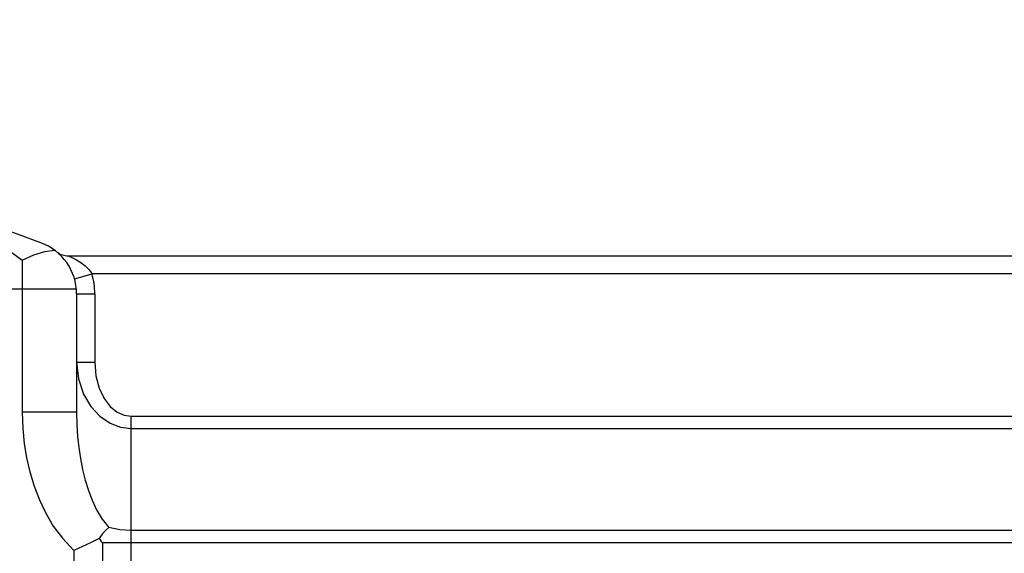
# Model space of a CAD drawing. Header units: inches. Extents: x 0.2 to 16.8, y 0.2 to 10.8.
# Tile 26 of 37: x 8.67 to 9.756, y 8.349 to 8.938. Entities that reach past the tile are written whole.
import ezdxf

# ---------------------------------------------------------------- set-up
doc = ezdxf.new("R2010")
doc.units = ezdxf.units.IN
doc.header["$LTSCALE"] = 0.935
doc.header["$MEASUREMENT"] = 0
doc.layers.get('0').update_dxf_attribs({"linetype": 'CONTINUOUS'})
doc.layers.add('DIMENSIONS', color=7, linetype='CONTINUOUS')
doc.styles.get("Standard").update_dxf_attribs({"font": 'txt', "width": 0.8})
doc.dimstyles.new('DIMSTYLE_1', dxfattribs={"dimtxt": 0.125, "dimasz": 0.18, "dimexe": 0.125, "dimexo": 0.0625, "dimgap": 0.0625, "dimtad": 0, "dimtih": 1, "dimtoh": 1, "dimzin": 4, "dimdsep": 46, "dimtxsty": 'STANDARD', "dimblk": '_FILLED', "dimblk1": '_FILLED', "dimblk2": '_FILLED', "dimcen": 0.09, "dimadec": 0, "dimazin": 0, "dimtp": 0.001, "dimtm": 0.001, "dimtfac": 1, "dimtofl": 0, "dimtmove": 0, "dimatfit": 3, "dimldrblk": '_FILLED', "dimfxl": 1, "dimtolj": 1, "dimtzin": 4, "dimarcsym": 0})

# ---------------------------------------------------------------- blocks, each defined once
blk = doc.blocks.new('_FILLED')
at = {"color": 0, "linetype": 'BYBLOCK'}
blk.add_solid([(0, 0), (-1, 0.1736), (-1, -0.1736)], dxfattribs=at)
blk = doc.blocks.new('*D4')
at = {"layer": 'DIMENSIONS', "color": 2, "linetype": 'CONTINUOUS'}
for p, q in [((8.1975, 8.6909), (8.1975, 9.5954)), ((14.9138, 8.2264), (14.9138, 9.5954)), ((8.1975, 9.4704), (10.8306, 9.4704)), ((14.9138, 9.4704), (12.2806, 9.4704))]:
    blk.add_line(p, q, dxfattribs=at)
at = {"layer": 'DIMENSIONS', "color": 2, "linetype": 'CONTINUOUS', "xscale": 0.18, "yscale": 0.18, "zscale": 0.18, "rotation": 180}
blk.add_blockref('_FILLED', (8.1975, 9.4704), dxfattribs=at)
at = {"layer": 'DIMENSIONS', "color": 2, "linetype": 'CONTINUOUS', "xscale": 0.18, "yscale": 0.18, "zscale": 0.18}
blk.add_blockref('_FILLED', (14.9138, 9.4704), dxfattribs=at)
at = {"layer": 'DIMENSIONS', "color": 2, "linetype": 'CONTINUOUS', "insert": (11.5556, 9.5329), "char_height": 0.125, "width": 1.325, "attachment_point": 2, "line_spacing_factor": 0.9}
blk.add_mtext('18.00{\\Ftxt.shx;\\W1.000000;\\H0.125000; }[457.3]', dxfattribs=at)

msp = doc.modelspace()

# ---------------------------------------------------------------- linework, layer by layer
at = {"color": 7, "linetype": 'CONTINUOUS'}
for p, q in [((8.6187, 8.7116), (8.6727, 8.6723)), ((8.6932, 8.6914), (8.6203, 8.7179)), ((8.7235, 8.6769), (10.0715, 8.6769)), ((8.6727, 8.6723), (8.6727, 8.5042)), ((8.7304, 8.6514), (8.7497, 8.6569)), ((10.067, 8.6569), (8.7497, 8.6569)), ((8.4337, 8.6404), (8.7325, 8.6404)), ((8.7327, 8.635), (8.7327, 8.5042)), ((8.7327, 8.635), (8.7527, 8.635)), ((8.7527, 8.635), (8.7527, 8.5597)), ((8.7327, 8.5597), (8.7527, 8.5597)), ((8.7327, 8.5042), (8.6727, 8.5042)), ((8.7927, 7.5858), (8.7927, 8.4999)), ((8.7927, 8.4999), (10.0727, 8.4999)), ((8.7927, 8.4865), (10.0707, 8.4865)), ((10.054, 8.3736), (8.7927, 8.3736)), ((8.7295, 8.3517), (8.7295, 7.734)), ((8.7611, 8.3602), (8.7611, 7.7255)), ((10.0521, 8.3602), (8.7611, 8.3602))]:
    msp.add_line(p, q, dxfattribs=at)
for points in [[(8.6727, 8.6723), (8.6855, 8.6779), (8.6976, 8.6817), (8.7083, 8.6833)], [(8.7235, 8.6769), (8.7241, 8.6766), (8.7259, 8.6758), (8.7288, 8.6744), (8.7327, 8.6724), (8.7373, 8.6695), (8.7422, 8.6658), (8.7465, 8.6614), (8.7497, 8.6569)], [(8.7327, 8.5597), (8.7347, 8.5411), (8.7402, 8.5244), (8.7482, 8.5106), (8.7583, 8.4998), (8.7695, 8.4922), (8.7812, 8.4879), (8.7927, 8.4865)], [(8.7527, 8.5597), (8.754, 8.5446), (8.7577, 8.5309), (8.7631, 8.5195), (8.7698, 8.5107), (8.7773, 8.5045), (8.785, 8.501), (8.7927, 8.4999)], [(8.6727, 8.5042), (8.6733, 8.4863), (8.6749, 8.4698), (8.6775, 8.454), (8.6811, 8.4384), (8.6858, 8.4228), (8.6916, 8.4075), (8.6987, 8.3927), (8.707, 8.3787), (8.717, 8.3651), (8.7295, 8.3517)], [(8.7327, 8.5042), (8.733, 8.4904), (8.7338, 8.4776), (8.7351, 8.4654), (8.7369, 8.4533), (8.7392, 8.4412), (8.7421, 8.4294), (8.7456, 8.4179), (8.7497, 8.4071), (8.7546, 8.3966), (8.7608, 8.3862), (8.7683, 8.377)], [(8.7683, 8.377), (8.7645, 8.3739), (8.7609, 8.3698), (8.7574, 8.3649)], [(8.7927, 8.3736), (8.7802, 8.3744), (8.7683, 8.377)], [(8.7574, 8.3649), (8.7486, 8.3605), (8.7392, 8.3561), (8.7295, 8.3517)], [(8.7574, 8.3649), (8.7587, 8.3633), (8.7599, 8.3617), (8.7611, 8.3602)]]:
    msp.add_lwpolyline(points, dxfattribs=at)
for centre, radius, start, end in [((8.6727, 8.635), 0.06, 0, 70), ((8.7235, 8.6969), 0.02, 232.0173, 269.9996), ((8.6727, 8.635), 0.08, 0, 15.8349)]:
    msp.add_arc(centre, radius, start, end, dxfattribs=at)

# ---------------------------------------------------------------- dimensions: what is measured, and where the dimension line sits
at = {"layer": 'DIMENSIONS', "color": 2, "linetype": 'CONTINUOUS'}
dim = msp.add_linear_dim(base=(8.1975, 9.4704), p1=(14.9138, 8.1639), p2=(8.1975, 8.6284), angle=180, dimstyle='DIMSTYLE_1', dxfattribs=at)
dim.commit()
dim.dimension.update_dxf_attribs({"geometry": '*D4', "text_midpoint": (11.5556, 9.4704), "dimtype": 160})

doc.saveas('drawing.dxf')
